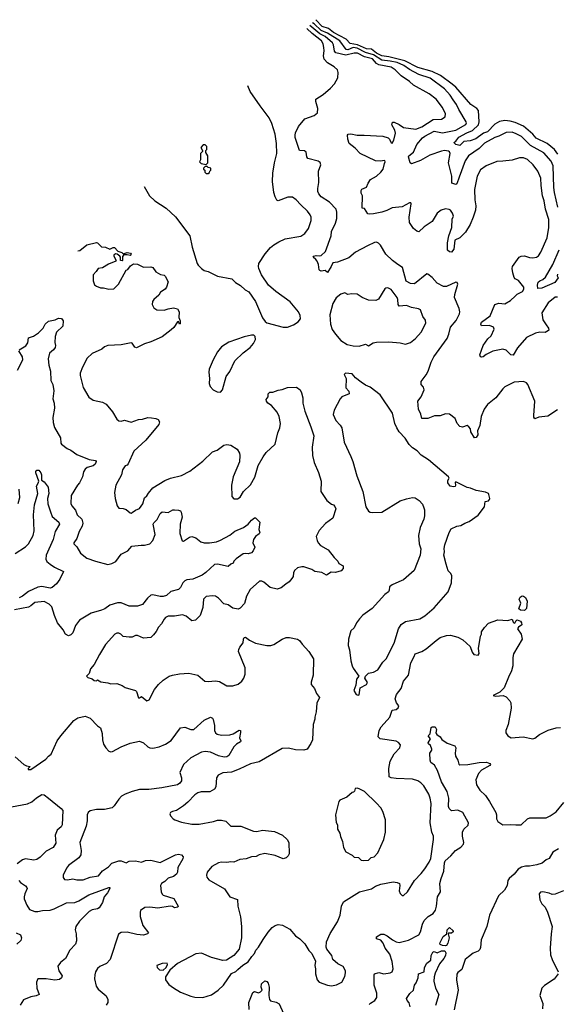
# Model space of a CAD drawing. Extents: x 2087054 to 2277909, y 548907 to 753496.
# Tile 149 of 256: x 2102948 to 2108185, y 652578 to 662170. Entities that reach past the tile are written whole.
import ezdxf

# ---------------------------------------------------------------- set-up
doc = ezdxf.new("R2010")
doc.units = 0

msp = doc.modelspace()

# ---------------------------------------------------------------- linework, layer by layer
at = {"layer": '0CON20XD'}
for points in [[(2108188.4, 660345), (2108158.4, 660485), (2108149.3, 660535), (2108145.3, 660745), (2108125, 660791.1), (2108053.7, 660873.7), (2107924.5, 660944.5), (2107835, 661031.6), (2107785, 661059.3), (2107745, 661073.2), (2107685, 661071.8), (2107615.2, 661034.8), (2107575, 661020.8), (2107475, 660966), (2107425, 660914.6), (2107320, 660845), (2107285.7, 660794.3), (2107230, 660635), (2107205, 660570), (2107197.1, 660562.9), (2107157.7, 660577.7), (2107157.7, 660645), (2107126.3, 660775), (2107140.4, 660865), (2107135, 660882), (2107125, 660889.5), (2107085.4, 660894.6), (2107055, 660888.5), (2106941.5, 660848.5), (2106850.6, 660799.4), (2106765, 660767.1), (2106750.8, 660775), (2106735.8, 660835), (2106738, 660845), (2106785, 660880), (2106817.5, 660952.5), (2106871.3, 661018.7), (2106894.2, 661035.8), (2106986.6, 661083.4), (2107065, 661069), (2107195, 661092.5), (2107295, 661148.1), (2107300.9, 661165), (2107297.3, 661175), (2107225.3, 661295), (2107202.8, 661345), (2107170.5, 661390.5), (2107140.7, 661435), (2107085.2, 661495.2), (2106945, 661601.2), (2106834.3, 661634.3), (2106745, 661685.2), (2106688.8, 661725), (2106625, 661752), (2106555, 661767), (2106474.3, 661774.2), (2106395, 661826), (2106315, 661851.6), (2106235, 661893), (2106195, 661898.6), (2106145, 661875.4), (2106127.9, 661877.9), (2106064.8, 661965), (2105945, 662037.3), (2105885, 662065.9), (2105815, 662128.9), (2105801, 662138.3)], [(2108191.3, 660861.3), (2108156.6, 660906.6), (2108085, 660963.3), (2107977.1, 661015), (2107945, 661054.6), (2107853.7, 661133.7), (2107775, 661168.8), (2107725, 661180.8), (2107675, 661186.4), (2107623.1, 661176.9), (2107575, 661151.1), (2107505, 661078.5), (2107464.5, 661065.5), (2107391.4, 661008.6), (2107335, 660989.2), (2107275, 660983.9), (2107235, 660944.6), (2107195.6, 660955), (2107176, 660975), (2107195, 660987.8), (2107224.7, 661025), (2107303.5, 661066.5), (2107358.2, 661091.8), (2107415.7, 661145), (2107424, 661175), (2107415.6, 661285.6), (2107400, 661305), (2107342.2, 661342.2), (2107195, 661513.3), (2107162, 661542), (2107047, 661627), (2106964.7, 661665), (2106826.5, 661703.5), (2106700.3, 661770.3), (2106545, 661807.8), (2106475, 661817.7), (2106423.4, 661845), (2106375, 661883.8), (2106325, 661886.3), (2106237.8, 661925), (2106167.7, 661937.7), (2106129.4, 661979.4), (2106004.8, 662045), (2105955, 662083.2), (2105895, 662102.8), (2105833.4, 662169.8)], [(2108185, 658369.4), (2108092.3, 658307.7), (2108005, 658298), (2107965, 658280), (2107956.2, 658296.2), (2107955.8, 658315), (2107965.5, 658455), (2107898, 658615), (2107885, 658631.2), (2107855, 658645.8), (2107765, 658640), (2107675, 658593.8), (2107654.2, 658575), (2107585.4, 658484.6), (2107505, 658421.4), (2107473.8, 658376.2), (2107442.9, 658305), (2107428.5, 658215), (2107407.5, 658165), (2107411.4, 658125), (2107395, 658100), (2107377.5, 658097.5), (2107343.7, 658153.7), (2107338, 658185), (2107323.3, 658205), (2107305, 658216.2), (2107260.7, 658199.3), (2107235, 658206), (2107210.8, 658235), (2107191.2, 658285), (2107135.4, 658325.4), (2107095, 658329.1), (2107045, 658310), (2106988.3, 658311.7), (2106925, 658283.8), (2106865.9, 658285.9), (2106856.6, 658326.6), (2106831.4, 658375), (2106826.6, 658453.4), (2106860, 658495), (2106888.6, 658565), (2106881.2, 658591.2), (2106860, 658615), (2106857.5, 658645), (2106908.8, 658711.2), (2106926.2, 658745), (2106957.5, 658835), (2106982.9, 658885), (2107110.6, 659065), (2107128.1, 659105), (2107145.6, 659175), (2107199.8, 659240.2), (2107230.8, 659305), (2107234.2, 659325), (2107228.1, 659355), (2107182.5, 659465), (2107185.8, 659494.2), (2107216.7, 659595), (2107209.2, 659609.2), (2107195, 659612), (2107105, 659569.1), (2107075, 659571.1), (2107013.1, 659603.1), (2106965, 659658.5), (2106925, 659692), (2106915, 659694), (2106795, 659598), (2106755, 659599.2), (2106711.5, 659621.5), (2106675.4, 659755.4), (2106632, 659785), (2106578, 659825), (2106514.2, 659885), (2106462.4, 659972.4), (2106443, 659993), (2106425, 660001.2), (2106405, 659998), (2106335, 659966), (2106220, 659905), (2106155, 659849.2), (2106045, 659808.1), (2105997.5, 659802.5), (2105982.5, 659765), (2105945, 659707.5), (2105925, 659727.5), (2105885, 659721.2), (2105870, 659725), (2105863.6, 659733.6), (2105858, 659785), (2105845, 659817.5), (2105834, 659834), (2105806.2, 659855), (2105813.3, 659865), (2105835, 659873.3), (2105865, 659868), (2105885, 659873.1), (2105928, 659912), (2105982, 660065), (2105984.2, 660105.8), (2106022.9, 660187.1), (2106035.7, 660234.3), (2106036.7, 660295), (2106030, 660325), (2105965, 660391.5), (2105885, 660445.7), (2105862.2, 660472.2), (2105852.9, 660495), (2105851.4, 660525), (2105862, 660585), (2105858.8, 660695), (2105882.5, 660755), (2105875, 660780), (2105855, 660792.5), (2105755, 660817.5), (2105743.6, 660833.6), (2105737.7, 660877.7), (2105720.8, 660890.8), (2105675, 660896.2), (2105632.1, 661022.1), (2105630, 661045), (2105635, 661068), (2105665, 661128), (2105725, 661203.8), (2105815, 661236.2), (2105848.3, 661261.7), (2105853.3, 661305), (2105831.7, 661371.7), (2105833.3, 661395), (2105905, 661440), (2105975.7, 661504.3), (2106013.3, 661545), (2106046.2, 661605), (2106051.2, 661655), (2106042.3, 661682.3), (2106010.9, 661710.9), (2105945, 661750), (2105913.3, 661785), (2105906.4, 661816.4), (2105914.2, 661865), (2105910.3, 661900.3), (2105904.6, 661935), (2105887.7, 661965), (2105795.6, 662035.6), (2105745.5, 662084.5)], [(2108185, 659465.6), (2108165, 659466.5), (2108095, 659410.6), (2108032.5, 659315), (2108042.5, 659245), (2108076.7, 659196.7), (2108097.5, 659165), (2108103.3, 659145), (2108099.5, 659140.5), (2108066.3, 659123.7), (2108015, 659124.7), (2107972.7, 659117.3), (2107885, 659073.8), (2107797.7, 658972.3), (2107755, 658903.1), (2107732, 658905), (2107685, 658950), (2107655, 658960), (2107555, 658940.6), (2107492.2, 658907.8), (2107462.5, 658885), (2107445, 658881.2), (2107436.1, 658886.1), (2107431.2, 658905), (2107462.5, 658995), (2107508.7, 659061.3), (2107539.7, 659090.3), (2107570, 659155), (2107562.5, 659175), (2107525, 659190), (2107447.5, 659187.5), (2107441.2, 659205), (2107445, 659222.5), (2107529.2, 659285), (2107574.5, 659395.5), (2107615, 659406.7), (2107675, 659402), (2107728.8, 659435), (2107775.6, 659475), (2107795, 659497.5), (2107845, 659522.5), (2107858.6, 659545), (2107860, 659565), (2107805, 659629.2), (2107775.4, 659645.4), (2107765, 659659.2), (2107750, 659705), (2107744.6, 659745), (2107749.1, 659765), (2107814.2, 659855), (2107832.7, 659867.3), (2107865, 659870.6), (2107912.5, 659852.5), (2107945, 659848.9), (2107983.2, 659856.8), (2108000.7, 659869.3), (2108025.6, 659905), (2108086.5, 660045), (2108102.5, 660145), (2108102.4, 660222.4), (2108071.1, 660325), (2108057.9, 660405), (2108039.2, 660455), (2108026.1, 660556.1), (2108024.5, 660625), (2107994.7, 660694.7), (2107948.9, 660755), (2107895, 660807.5), (2107855, 660823.3), (2107815, 660823.5), (2107745, 660802.9), (2107655, 660790.6), (2107595, 660789.4), (2107493.1, 660746.9), (2107435, 660706), (2107403.3, 660645), (2107378.1, 660515), (2107380.9, 660415), (2107392.1, 660357.9), (2107386.9, 660315), (2107365.6, 660245), (2107337.1, 660175), (2107290.5, 660099.5), (2107234.6, 660045.4), (2107188, 660022), (2107175.6, 659935), (2107155, 659906.2), (2107135, 659908.8), (2107116.2, 659925), (2107114.5, 659995), (2107126.5, 660065), (2107157.3, 660145), (2107159.1, 660225), (2107173.6, 660255), (2107163.1, 660285), (2107145, 660313.8), (2107131.2, 660321.2), (2107095, 660328.6), (2107054.6, 660315.4), (2107013.3, 660285), (2106964.7, 660205.3), (2106888.1, 660151.9), (2106835, 660104), (2106815, 660108.8), (2106784.3, 660134.3), (2106745.8, 660195), (2106740.8, 660245), (2106762.5, 660375), (2106757, 660387), (2106745, 660386.7), (2106672.1, 660347.9), (2106575, 660335.6), (2106525, 660310), (2106475.4, 660294.6), (2106395, 660278.1), (2106355, 660274), (2106339.5, 660279.5), (2106305, 660330), (2106283.3, 660335), (2106286.7, 660455), (2106275, 660480), (2106273.3, 660505), (2106281.7, 660518.3), (2106325, 660537.5), (2106341.7, 660578.3), (2106366, 660614), (2106423.2, 660646.8), (2106466.2, 660683.8), (2106488.6, 660715), (2106500.9, 660769.1), (2106509.2, 660785), (2106505, 660797.5), (2106458.2, 660791.8), (2106415, 660794.6), (2106265, 660866), (2106215, 660918), (2106156, 660965), (2106143.8, 661005), (2106141.2, 661045), (2106147.5, 661055), (2106175, 661059.2), (2106235, 661044), (2106304, 661046), (2106486.6, 661036.6), (2106537.7, 661017.7), (2106550, 661005), (2106565, 660968.8), (2106575, 660968), (2106592.9, 660995), (2106607.5, 661065), (2106601.4, 661095), (2106573.5, 661145), (2106578, 661172), (2106595, 661171.4), (2106645, 661149.4), (2106685, 661119.1), (2106805, 661102.9), (2106864.3, 661125), (2106975, 661196.1), (2107058.1, 661201.9), (2107092, 661225), (2107095, 661252.5), (2107065.3, 661315.3), (2107005, 661394.3), (2106935, 661448.2), (2106785, 661530.4), (2106745, 661567.9), (2106665, 661623.8), (2106605, 661681.5), (2106565, 661706), (2106445, 661730.2), (2106424.4, 661744.4), (2106385, 661788.3), (2106307.8, 661807.8), (2106236.9, 661845), (2106205, 661845.2), (2106125, 661823.6), (2106027.3, 661847.3), (2106014.5, 661864.5), (2106004.4, 661925), (2105994.8, 661945), (2105925.1, 662005.1), (2105871.1, 662031.1), (2105832.6, 662065), (2105774.6, 662112.7)], [(2104159.8, 660545.1), (2104213.8, 660453.8), (2104265.8, 660405), (2104375, 660334), (2104465, 660248.8), (2104605, 660063.3), (2104628, 659955), (2104677.5, 659795), (2104685, 659780), (2104720, 659745), (2104745, 659727.5), (2104785, 659716.2), (2104875, 659672), (2105015, 659643.8), (2105049.5, 659609.5), (2105098.8, 659578.8), (2105145, 659537.5), (2105179.3, 659519.3), (2105243.6, 659423.6), (2105313.9, 659263.9), (2105338.3, 659228.3), (2105355, 659216.7), (2105515, 659174.3), (2105555, 659174.4), (2105615, 659195.8), (2105661.2, 659225), (2105682, 659255), (2105679.7, 659289.7), (2105664.2, 659324.2), (2105582.7, 659422.7), (2105443.2, 659523.2), (2105373.1, 659583.1), (2105303.6, 659683.6), (2105276, 659745), (2105273.3, 659765), (2105277.5, 659795), (2105340, 659890), (2105390.2, 659949.8), (2105423.6, 659976.4), (2105472.6, 660007.4), (2105535, 660035.7), (2105685, 660062.5), (2105725, 660086), (2105761.4, 660135), (2105786.9, 660215), (2105785.7, 660245), (2105777.4, 660267.4), (2105750, 660305), (2105685, 660365.7), (2105642.5, 660415), (2105605, 660440.8), (2105559.7, 660440.3), (2105465, 660406.2), (2105453.2, 660413.2), (2105437.5, 660445), (2105424.4, 660485), (2105409.2, 660595), (2105414.3, 660675.7), (2105430, 660775), (2105452.7, 660867.3), (2105450.8, 660965), (2105435.8, 661055), (2105405, 661157.5), (2105378.8, 661215), (2105289.3, 661329.3), (2105191.7, 661471.7), (2105170.6, 661526.3)], [(2104765, 660760), (2104780, 660775), (2104780, 660845), (2104760, 660875), (2104760, 660895), (2104770, 660905), (2104770, 660935), (2104755, 660950), (2104735, 660950), (2104712.5, 660925), (2104730, 660895), (2104730, 660885), (2104710, 660865), (2104710, 660805), (2104700, 660785), (2104715, 660770), (2104765, 660760)], [(2104785, 660670), (2104798.3, 660681.7), (2104800, 660695), (2104810, 660705), (2104810, 660725), (2104785, 660730), (2104775, 660740), (2104755, 660740), (2104740, 660725), (2104740, 660715), (2104750, 660705), (2104750, 660685), (2104765, 660670), (2104785, 660670)], [(2103512.9, 659917.1), (2103535, 659921.2), (2103602.5, 659975), (2103695, 660000), (2103707.5, 659995), (2103745, 659956.7), (2103785, 659953.3), (2103825, 659933.3), (2103858.3, 659951.7), (2103871.7, 659951.7), (2103903.8, 659913.8), (2103941.7, 659901.7), (2103955, 659890), (2103995, 659902.5), (2104026.4, 659896.4), (2104032.5, 659885), (2104025, 659873.3), (2103995, 659880), (2103961.7, 659878.3), (2103948.3, 659861.7), (2103950, 659825), (2103945, 659820), (2103930, 659825), (2103930, 659855), (2103922.5, 659865), (2103896.1, 659886.1), (2103880, 659890), (2103866.2, 659875), (2103866, 659865), (2103887.5, 659825), (2103883, 659817), (2103811.7, 659788.3), (2103755, 659752.5), (2103713.6, 659746.4), (2103693.9, 659716.1), (2103662.5, 659685), (2103663.3, 659625), (2103676.4, 659586.4), (2103695, 659572.5), (2103735, 659556.7), (2103765, 659556.7), (2103815, 659543.3), (2103865, 659546.7), (2103911.2, 659595), (2103985, 659730), (2104000, 659735), (2104026.7, 659773.3), (2104055, 659791.2), (2104095, 659789.2), (2104155, 659759.4), (2104225, 659763.3), (2104245, 659756.7), (2104275, 659714.2), (2104318.3, 659688.3), (2104355, 659682.5), (2104365, 659672.5), (2104394, 659615), (2104379.2, 659565), (2104366, 659545), (2104320, 659515), (2104302.5, 659487.5), (2104253.8, 659445), (2104241.2, 659425), (2104238.8, 659395), (2104255, 659362.5), (2104284.1, 659344.1), (2104355, 659338.6), (2104395.5, 659354.5), (2104445, 659362.3), (2104484, 659354), (2104500, 659325), (2104497.3, 659267.3), (2104512.5, 659235), (2104511.7, 659208.3), (2104505, 659202.5), (2104495, 659230), (2104485, 659227.5), (2104448.3, 659171.7), (2104425, 659147.5), (2104335, 659081.2), (2104225, 659031.2), (2104165, 659011.2), (2104085, 658973.3), (2104068.3, 658978.3), (2104045, 659017.5), (2104035, 659022.5), (2103935, 659003.8), (2103805, 658997.5), (2103775, 658982.5), (2103749.5, 658960.5), (2103655, 658918.8), (2103605, 658873.3), (2103560, 658785), (2103536.2, 658725), (2103536, 658705), (2103566.8, 658586.8), (2103621.4, 658491.4), (2103665, 658463.8), (2103755, 658444), (2103790, 658425), (2103850.7, 658350.7), (2103895, 658277.5), (2103915, 658263.3), (2103935, 658260), (2103969.5, 658269.5), (2104035, 658247.5), (2104105, 658275.6), (2104145, 658277.8), (2104195, 658294.4), (2104231.1, 658291.1), (2104275, 658286), (2104296.7, 658275), (2104310.7, 658250.7), (2104304.2, 658225), (2104177.2, 658072.8), (2104059.2, 657965), (2104005, 657842.5), (2103995, 657830), (2103975, 657822.5), (2103950, 657785), (2103938.8, 657735), (2103884, 657635), (2103871.2, 657565), (2103876.7, 657505), (2103897.5, 657435), (2103915, 657410), (2103955, 657407.5), (2103985, 657396.7), (2104025, 657366.7), (2104035, 657362.5), (2104045, 657367.5), (2104075, 657392.5), (2104115, 657406.7), (2104148.8, 657455), (2104165, 657512.5), (2104185, 657530), (2104201.2, 657558.8), (2104245, 657610), (2104360.3, 657679.7), (2104418.1, 657701.9), (2104525, 657730.8), (2104605, 657772.9), (2104731.3, 657868.7), (2104825, 657960.8), (2104872.7, 657977.3), (2104937.5, 658025), (2104965, 658030.8), (2105005, 658024), (2105065.5, 657985.5), (2105087.6, 657947.6), (2105092.5, 657925), (2105087.9, 657862.1), (2105025.8, 657715), (2105010.8, 657635), (2105013.3, 657525), (2105035, 657503.3), (2105069.3, 657500.7), (2105095, 657517.5), (2105126.6, 657573.4), (2105195, 657639.2), (2105238.1, 657711.9), (2105272.4, 657827.6), (2105318.9, 657911.1), (2105348.1, 657955), (2105435, 658036), (2105460.9, 658145), (2105482.7, 658195), (2105489.5, 658235), (2105475.6, 658305), (2105457.1, 658345), (2105401.2, 658411.2), (2105366.2, 658435), (2105351.2, 658455), (2105350, 658470), (2105366.7, 658495), (2105369.2, 658525), (2105385, 658540), (2105415, 658542.5), (2105465, 658561.4), (2105505, 658567.5), (2105555, 658588.1), (2105645, 658588.6), (2105681.2, 658565), (2105694, 658535), (2105705.9, 658485.9), (2105706, 658435), (2105726, 658355), (2105785, 658202.5), (2105812, 658115), (2105796.9, 658005), (2105798.6, 657925), (2105816, 657855), (2105857.3, 657757.3), (2105886, 657675), (2105881.2, 657575), (2105940, 657485), (2105985, 657450), (2106005, 657442.5), (2106018.3, 657428.3), (2106026, 657405), (2105997.5, 657315), (2105926.8, 657263.2), (2105865.9, 657194.1), (2105836.2, 657135), (2105844, 657095), (2105853.8, 657075), (2105878.7, 657048.7), (2105954.2, 657005), (2106010.7, 656930.7), (2106047.5, 656895), (2106055, 656873.8), (2106097.9, 656847.9), (2106100, 656825), (2106079.4, 656800.6), (2106025, 656784.2), (2105980.8, 656789.2), (2105935, 656760), (2105892.5, 656785), (2105822.7, 656792.7), (2105792.5, 656815), (2105715, 656838.8), (2105695, 656841.2), (2105655, 656831.2), (2105625, 656802.5), (2105615, 656780), (2105612, 656745), (2105599.2, 656725), (2105572, 656695), (2105538.9, 656671.1), (2105495, 656635.8), (2105455, 656621.2), (2105387.3, 656637.3), (2105325, 656691.2), (2105305, 656701.2), (2105285, 656700), (2105192.6, 656617.4), (2105157.5, 656555), (2105138.7, 656481.3), (2105094.3, 656435.7), (2105075, 656426), (2105025, 656438), (2104978.8, 656468.8), (2104935, 656478), (2104885, 656536), (2104855, 656554.2), (2104825, 656558.6), (2104765, 656551.2), (2104740, 656525), (2104732.5, 656445), (2104707.5, 656365), (2104659.8, 656320.2), (2104625, 656312.2), (2104568.3, 656358.3), (2104535, 656370.9), (2104455, 656358.6), (2104395, 656360), (2104368.8, 656345), (2104355, 656328.8), (2104330.8, 656285), (2104298.7, 656251.3), (2104278.7, 656211.3), (2104252.3, 656177.7), (2104225, 656152.7), (2104155, 656145.6), (2104095, 656170.9), (2104075, 656171.1), (2104045, 656156), (2104015, 656153.8), (2103955, 656162.5), (2103932.5, 656185), (2103915, 656193.3), (2103895, 656193.3), (2103875, 656183.8), (2103785, 656084), (2103724.2, 655985), (2103675, 655887.5), (2103637.5, 655845), (2103625, 655800), (2103600, 655775), (2103613, 655763), (2103655, 655750), (2103675, 655732.5), (2103695, 655730), (2103705, 655737.5), (2103738.3, 655718.3), (2103805, 655711.2), (2103835, 655701.2), (2103895, 655703.8), (2103945, 655683.8), (2103977, 655663), (2104075, 655636.2), (2104086, 655625), (2104105, 655562.5), (2104115, 655562.5), (2104135, 655577.5), (2104185, 655533.3), (2104210, 655545), (2104262.5, 655645), (2104300, 655695), (2104344.5, 655735.5), (2104405, 655774), (2104435, 655784.2), (2104505, 655797.1), (2104595, 655804.2), (2104684.2, 655784.2), (2104750, 655725), (2104785, 655722), (2104855, 655728.8), (2104893.8, 655723.8), (2104965, 655680), (2105025, 655680), (2105075, 655696.7), (2105113.3, 655725), (2105131.2, 655755), (2105144, 655795), (2105144.2, 655855), (2105080, 656015), (2105081.2, 656035), (2105092.3, 656057.7), (2105125, 656100), (2105126.7, 656135), (2105135, 656152.5), (2105147.5, 656155), (2105186.2, 656125), (2105245, 656095.8), (2105355, 656074.2), (2105395, 656074), (2105425, 656082), (2105503.3, 656135), (2105545, 656152), (2105575, 656152), (2105655.6, 656135.6), (2105672.9, 656122.9), (2105698, 656085), (2105766, 656015), (2105808.6, 655945), (2105806, 655785), (2105786.7, 655715), (2105787.5, 655695), (2105820, 655655), (2105840, 655605), (2105867.3, 655567.3), (2105842.7, 655512.7), (2105835.8, 655425.8), (2105821.4, 655375), (2105824, 655355), (2105805.8, 655305), (2105801.2, 655155), (2105785, 655117.5), (2105747.5, 655065), (2105715.9, 655054.1), (2105635, 655058.6), (2105565, 655074.4), (2105505, 655068.5), (2105281.1, 654938.9), (2105195, 654921.8), (2105085, 654867.5), (2105009.6, 654840.4)], [(2108185, 659690), (2108183.8, 659675), (2108193.8, 659655), (2108160.3, 659609.7), (2108035, 659556), (2107995, 659550), (2107991.3, 659585), (2107998.2, 659611.8), (2108015, 659627.5), (2108045, 659637.5), (2108068.8, 659661.2), (2108140.2, 659785), (2108202.9, 659927.1)], [(2106255, 658988), (2106315, 659010), (2106345, 658993.8), (2106389.7, 659020.3), (2106425, 659027.5), (2106545, 659030.8), (2106655, 659022.5), (2106705, 659008.8), (2106755, 659026.2), (2106804.4, 659065.6), (2106858, 659125), (2106903.6, 659213.6), (2106901.7, 659241.7), (2106875, 659277.5), (2106852.3, 659342.3), (2106834.1, 659354.1), (2106765, 659365.7), (2106715, 659387.1), (2106645, 659379.2), (2106635.5, 659395.5), (2106632.3, 659445), (2106625, 659464.2), (2106565, 659540), (2106535, 659557.5), (2106515, 659556), (2106505, 659548.8), (2106442, 659448), (2106415.8, 659435.8), (2106345, 659437.1), (2106285, 659462.9), (2106235, 659495.6), (2106181.1, 659498.9), (2106145, 659493.8), (2106115, 659508), (2106074.5, 659495.5), (2106030.5, 659459.5), (2105999.2, 659405), (2105970, 659295), (2105974.1, 659204.1), (2105991.2, 659151.2), (2106023.3, 659105), (2106076.1, 659046.1), (2106136.4, 659006.4), (2106195, 658991.2), (2106255, 658988)], [(2102943.3, 658955), (2103008.2, 658991.8), (2103027.4, 659022.6), (2103035, 659070), (2103083.6, 659086.4), (2103132.2, 659117.8), (2103176.7, 659165), (2103196.1, 659203.9), (2103228.3, 659231.7), (2103295, 659247.5), (2103325, 659262.5), (2103355, 659257.5), (2103370, 659235), (2103366.7, 659185), (2103306.2, 659125), (2103292.5, 659085), (2103288.8, 659025), (2103296.2, 658995), (2103294, 658975), (2103278.8, 658955), (2103237.7, 658922.3), (2103226, 658865), (2103230.8, 658805), (2103249.4, 658745), (2103252, 658655), (2103271.4, 658615), (2103282.2, 658555), (2103270.8, 658475), (2103282.9, 658435), (2103287.1, 658385), (2103269.4, 658295), (2103274.5, 658244.5), (2103287.9, 658197.9), (2103346.8, 658096.8), (2103348.8, 658045), (2103356.7, 658035), (2103411.3, 657991.3), (2103445.5, 657975.5), (2103505, 657933.3), (2103625, 657885.6), (2103685, 657876.7), (2103692.5, 657865), (2103690, 657855), (2103681.7, 657838.3), (2103662.5, 657825), (2103605, 657807.8), (2103585, 657791.9), (2103570.4, 657765), (2103559.1, 657715), (2103532.2, 657657.8), (2103511.4, 657635), (2103450, 657535), (2103447.7, 657457.7), (2103455, 657432.5), (2103492.7, 657392.7), (2103508.9, 657345), (2103554.4, 657305), (2103563.6, 657265), (2103557.5, 657235), (2103528.2, 657185), (2103504.2, 657115), (2103474.4, 657075), (2103475, 657063.3), (2103504.4, 657034.4), (2103541.8, 656971.8), (2103603, 656923), (2103685, 656894.6), (2103806.4, 656863.6), (2103845, 656871.5), (2103885, 656893.1), (2103935, 656962.5), (2104001.2, 656995), (2104039.7, 657040.3), (2104131.4, 657051.4), (2104165, 657050.8), (2104215, 657062.5), (2104245, 657096.2), (2104268.5, 657155), (2104248.6, 657255), (2104255, 657269.2), (2104287.8, 657302.2), (2104315, 657358.8), (2104335, 657376.2), (2104395, 657368.8), (2104440, 657395), (2104455, 657396.2), (2104495, 657391.2), (2104513.8, 657383.8), (2104522.3, 657372.3), (2104530, 657325), (2104512.5, 657255), (2104507.1, 657165), (2104531.7, 657091.7), (2104545, 657091.2), (2104602.4, 657127.6), (2104625.6, 657134.4), (2104665, 657122.9), (2104711.9, 657081.9), (2104745, 657074.6), (2104797.4, 657072.6), (2104865, 657084.5), (2104905, 657098.2), (2104995, 657148.2), (2105045, 657187.5), (2105126.8, 657223.2), (2105172, 657255), (2105205, 657293.8), (2105233.8, 657316.2), (2105246.1, 657316.1), (2105287.5, 657275), (2105278.8, 657205), (2105288, 657175), (2105279.1, 657160.9), (2105243.4, 657136.6), (2105224, 657105), (2105218, 657075), (2105237.3, 657032.7), (2105221.2, 656995), (2105205, 656976.2), (2105175, 656965.8), (2105145, 656970), (2105125, 656966), (2105055, 656917.5), (2105033.8, 656895), (2105026.7, 656875), (2105005, 656866), (2104977.4, 656842.6), (2104875.4, 656865.4), (2104845, 656861.9), (2104762.5, 656785), (2104725, 656759.5), (2104635, 656720), (2104575, 656712.7), (2104555, 656703.3), (2104536, 656684), (2104515, 656640), (2104495, 656620), (2104421.1, 656598.9), (2104378, 656562), (2104345, 656549.2), (2104315, 656549.3), (2104245, 656567.8), (2104226.3, 656563.7), (2104192.9, 656535), (2104145, 656474), (2104094.4, 656455.6), (2104015.5, 656455.5), (2103935, 656489.5), (2103901.4, 656488.6), (2103824.7, 656465.3), (2103778.5, 656431.5), (2103745, 656416.4), (2103645, 656390), (2103529.3, 656320.7), (2103492.4, 656267.6), (2103465, 656198.1), (2103445, 656176.5), (2103425, 656168.8), (2103395, 656183.5), (2103372.5, 656225), (2103317.8, 656295), (2103288.1, 656365), (2103261.3, 656451.3), (2103235.7, 656475), (2103185, 656502.5), (2103095, 656492.3), (2103055, 656458.5), (2103032.6, 656447.4), (2102898.3, 656421.7)], [(2104905, 658542.5), (2104923.3, 658565), (2104958.8, 658695), (2104995, 658742.5), (2105044.2, 658845.8), (2105125.5, 658924.5), (2105192, 658975), (2105223.8, 659015), (2105243.3, 659055), (2105242.5, 659082.5), (2105230, 659095), (2105207, 659097), (2105135, 659080), (2104985, 659030), (2104915, 658983.3), (2104876.2, 658935), (2104832, 658855), (2104793.3, 658765), (2104790, 658735), (2104797.5, 658675), (2104793.3, 658625), (2104803.3, 658595), (2104832.5, 658565), (2104870, 658545), (2104905, 658542.5)], [(2102925.8, 658754.2), (2102977.5, 658855), (2102974, 658885), (2102941.2, 658945)], [(2106245, 655590), (2106255, 655592.5), (2106265, 655660), (2106325, 655692.5), (2106336.4, 655713.6), (2106310, 655755), (2106316.7, 655775), (2106345, 655802.5), (2106395, 655812.5), (2106435, 655836.2), (2106485, 655910), (2106516.7, 655945), (2106596.7, 656095), (2106638.9, 656235), (2106665, 656279.2), (2106705, 656308.6), (2106845, 656334.3), (2106895, 656360.9), (2106985, 656439.4), (2107120, 656595), (2107154.3, 656685), (2107156.4, 656753.6), (2107146.1, 656776.1), (2107122.3, 656802.3), (2107101.2, 656865), (2107080, 656955), (2107086.7, 656985), (2107083, 657017), (2107088.8, 657055), (2107130, 657175), (2107150.7, 657209.3), (2107205, 657237.5), (2107245, 657242.5), (2107285, 657266.7), (2107325, 657280), (2107415, 657343.8), (2107474.2, 657425), (2107482.5, 657475), (2107515, 657483.8), (2107523.3, 657495), (2107526.2, 657505), (2107517.5, 657545), (2107513, 657553), (2107486.4, 657566.4), (2107393.6, 657583.6), (2107340, 657605), (2107305, 657612), (2107195, 657666.7), (2107188.3, 657661.7), (2107192.5, 657635), (2107188.3, 657621.7), (2107175, 657617.5), (2107140, 657625), (2107117, 657657), (2107118.3, 657681.7), (2107132.5, 657705), (2107123.3, 657715), (2106930.8, 657880.8), (2106857.4, 657927.4), (2106818.8, 657968.8), (2106775, 658000.5), (2106742.7, 658032.7), (2106702.4, 658092.4), (2106645.3, 658155.3), (2106620, 658195), (2106602.5, 658235), (2106578, 658338), (2106460.8, 658515), (2106360.9, 658590.9), (2106315, 658610), (2106275, 658638), (2106220.3, 658680.3), (2106185, 658720), (2106123, 658727), (2106110, 658715), (2106126.7, 658675), (2106126.2, 658585), (2106155, 658550), (2106158.6, 658525), (2106086.2, 658495), (2106068, 658475), (2106010, 658365), (2106000.8, 658325), (2106026.8, 658266.8), (2106071.1, 658221.1), (2106086.9, 658195), (2106108.1, 658055), (2106174.4, 657915), (2106194.3, 657865), (2106230.6, 657725), (2106291.1, 657575), (2106318.8, 657425), (2106345, 657383.3), (2106362.7, 657372.7), (2106388.3, 657368.3), (2106475, 657372.5), (2106655, 657481.2), (2106715, 657503.8), (2106775, 657516), (2106801.7, 657511.7), (2106840, 657485), (2106870.5, 657450.5), (2106885.8, 657415.8), (2106891.2, 657395), (2106890, 657335), (2106883, 657303), (2106847.7, 657222.3), (2106833.8, 657145), (2106840, 657065), (2106856.2, 657015), (2106847.3, 656952.7), (2106788.8, 656805), (2106685.6, 656714.4), (2106642.5, 656692.5), (2106575, 656663.8), (2106550, 656645), (2106548.3, 656611.7), (2106540, 656595), (2106505, 656570), (2106380, 656435), (2106291.7, 656368.3), (2106256.8, 656333.2), (2106230, 656295), (2106206.2, 656245), (2106172.5, 656215), (2106150, 656135), (2106146.2, 656075), (2106160.9, 656030.9), (2106173.1, 655925), (2106185.9, 655875.9), (2106195, 655852.5), (2106250, 655775), (2106228.8, 655745), (2106221.7, 655688.3), (2106202.5, 655635), (2106225, 655597.5), (2106245, 655590)], [(2102905, 656969.6), (2103005.6, 657035), (2103035, 657063.3), (2103078.9, 657145), (2103088.3, 657191.7), (2103082.3, 657345), (2103092.5, 657445), (2103124.1, 657554.1), (2103110.8, 657625), (2103128.8, 657655), (2103133.3, 657675), (2103104.3, 657755), (2103105, 657767.5), (2103115, 657780), (2103135, 657780), (2103153.3, 657755), (2103161.2, 657735), (2103160, 657685), (2103185, 657666.2), (2103226.2, 657615), (2103232.2, 657555), (2103219.1, 657505), (2103221.8, 657455), (2103246.9, 657375), (2103265, 657330), (2103327.8, 657275), (2103335.4, 657255), (2103294.6, 657185), (2103273.3, 657105), (2103204.5, 656955), (2103202.2, 656915), (2103213, 656893), (2103245.8, 656865), (2103287.4, 656837.4), (2103374.2, 656795), (2103340.3, 656719.7), (2103306.6, 656673.4), (2103262.9, 656637.1), (2103245, 656632.3), (2103165, 656647.6), (2103125, 656642.5), (2103035, 656598.2), (2102976.6, 656553.4), (2102943.6, 656536.4)], [(2102932.6, 657457.4), (2102948.5, 657515), (2102943.5, 657595)], [(2107865, 656414.3), (2107827.1, 656417.1), (2107809.3, 656429.3), (2107830.8, 656485), (2107813.8, 656525), (2107824.3, 656545.7), (2107843.3, 656556.7), (2107855.4, 656555.4), (2107875, 656540.6), (2107890.9, 656505), (2107883.1, 656435), (2107865, 656414.3)], [(2105009.6, 654840.4), (2104928, 654832), (2104879.7, 654810.3), (2104863.9, 654783.9), (2104860, 654695), (2104846.7, 654675), (2104801.2, 654648.8), (2104715, 654648.1), (2104682.2, 654637.8), (2104655, 654618.6), (2104585, 654545.8), (2104545, 654513.1), (2104475, 654466.7), (2104435, 654456.2), (2104417.5, 654445), (2104410, 654435), (2104417.5, 654415), (2104442.5, 654385), (2104460, 654375), (2104523.6, 654353.6), (2104624.2, 654334.2), (2104695, 654332.5), (2104835, 654360), (2104875, 654373.3), (2104915, 654373.3), (2104955, 654361.2), (2105005, 654314.4), (2105103, 654313), (2105224.1, 654265.9), (2105257.5, 654262.5), (2105314.1, 654275.9), (2105429.5, 654260.5), (2105508.8, 654225), (2105553.8, 654185), (2105571.2, 654155), (2105571.4, 654045), (2105564.4, 654025), (2105544.2, 654005), (2105515, 653995.6), (2105435, 654027.8), (2105335, 654046.2), (2105280, 654035), (2105251.2, 654018.8), (2105205, 654014), (2105153.3, 653996.7), (2105092.2, 653987.8), (2105035, 653962), (2105005, 653966.9), (2104965, 653958.6), (2104915, 653962.5), (2104885, 653957.5), (2104818.7, 653921.3), (2104775.7, 653864.3), (2104767.5, 653835), (2104770.8, 653815), (2104790.7, 653790.7), (2104941.7, 653701.7), (2104995, 653624.2), (2105069.5, 653599.5), (2105071.2, 653535), (2105099.3, 653430.7), (2105108.8, 653335), (2105110, 653225), (2105086.2, 653115), (2105032.5, 653055), (2104961.7, 653008.3), (2104925.9, 653004.1), (2104815, 653034.2), (2104720, 653075), (2104665, 653068.8), (2104485, 652974.3), (2104409.4, 652910.6), (2104366.7, 652845), (2104367.5, 652815), (2104400.7, 652770.7), (2104445, 652737.5), (2104515, 652697.5), (2104615, 652656.7), (2104655, 652646.7), (2104733, 652643), (2104815, 652670), (2104882.5, 652715), (2104934.1, 652765.9), (2105012.3, 652877.7), (2105053.6, 652896.4), (2105074.2, 652915.8), (2105120.9, 652959.1), (2105175, 652991.2), (2105208.8, 653045), (2105235, 653073.3), (2105248.8, 653105), (2105275, 653133.3), (2105319.1, 653210.9), (2105368.7, 653281.3), (2105406, 653325), (2105435, 653345.8), (2105465, 653355.8), (2105508.7, 653348.7), (2105579.5, 653309.5), (2105636, 653245), (2105675.6, 653215.6), (2105725.7, 653165.7), (2105765, 653102.5), (2105793.6, 653073.6), (2105828.3, 652998.3), (2105823.3, 652955), (2105830, 652925), (2105828, 652875), (2105846.1, 652816.1), (2105865, 652793.3), (2105945, 652763.3), (2105985, 652758.8), (2106035, 652768.8), (2106086.7, 652795), (2106115, 652847.5), (2106122.9, 652885), (2106120.8, 652905), (2106098.6, 652945), (2106047.7, 652972.3), (2105996.7, 653015), (2105988.8, 653055), (2105940.6, 653115), (2105933.3, 653135), (2105935.7, 653185), (2105970.9, 653269.1), (2106045, 653380), (2106068.2, 653445), (2106081.5, 653535), (2106103.1, 653575), (2106256.3, 653673.7), (2106375, 653703.1), (2106415, 653729.1), (2106465, 653747.5), (2106585, 653770), (2106626.1, 653766.1), (2106646.4, 653756.4), (2106650, 653735), (2106643.3, 653685), (2106655, 653657.5), (2106675, 653637.5), (2106685, 653637.5), (2106725, 653673.3), (2106792, 653785), (2106858.1, 653851.9), (2106892.9, 653897.1), (2106935, 653961.2), (2106951.7, 653998.3), (2106978.9, 654185), (2106977.1, 654217.1), (2106962, 654255), (2106945.7, 654345), (2106954.4, 654535), (2106947.8, 654585), (2106933.3, 654625), (2106883.3, 654705), (2106855, 654735.7), (2106825, 654755.6), (2106775, 654771.9), (2106615, 654777.5), (2106565, 654784.2), (2106548, 654795), (2106543.5, 654875), (2106557.5, 654945), (2106595, 655018), (2106652, 655075), (2106656.2, 655105), (2106638.8, 655128.8), (2106615, 655140), (2106460, 655165), (2106440, 655185), (2106450, 655245), (2106468, 655282), (2106554.2, 655375), (2106575, 655442.5), (2106615, 655448.8), (2106636, 655465), (2106640, 655485), (2106618.8, 655515), (2106604, 655555), (2106619.2, 655595), (2106664.6, 655655.4), (2106687.8, 655725), (2106734, 655785), (2106758.8, 655905), (2106791.2, 655965), (2106798.8, 655991.2), (2106864.2, 656015.8), (2106908.8, 656041.2), (2107005, 656123.3), (2107045, 656150), (2107105, 656172), (2107144.1, 656174.1), (2107215, 656156.2), (2107265, 656128.8), (2107336.7, 656065), (2107355, 656010), (2107372.5, 655985), (2107415, 655980), (2107423.3, 655995), (2107417.5, 656045), (2107437.5, 656165), (2107447.5, 656185), (2107447.5, 656205), (2107475, 656247.5), (2107515, 656292.5), (2107605, 656323.3), (2107703.6, 656316.4), (2107745, 656330), (2107755, 656300), (2107765, 656290), (2107775, 656297.5), (2107782.5, 656317.5), (2107795, 656324), (2107825, 656309.2), (2107836, 656295), (2107840, 656275), (2107805, 656252), (2107797.5, 656235), (2107833.3, 656185), (2107842.5, 656135), (2107758.3, 655991.7), (2107751.2, 655955), (2107751.2, 655875), (2107740, 655825), (2107708.8, 655765), (2107668.3, 655661.7), (2107625, 655620), (2107560, 655585), (2107585, 655580), (2107657, 655587), (2107685, 655572.5), (2107722.5, 655535), (2107732.5, 655515), (2107733.6, 655463.6), (2107706, 655305), (2107684, 655245), (2107684.2, 655224.2), (2107702.3, 655192.3), (2107734.2, 655174.2), (2107852.7, 655182.7), (2107945, 655165.7), (2107965, 655169.2), (2108010, 655205), (2108095, 655247.5), (2108175, 655270), (2108215, 655273.8)], [(2102905, 654988.8), (2102990, 654915), (2103015, 654900), (2103050, 654895), (2103030, 654875), (2103030, 654865), (2103055, 654864), (2103204.2, 654965), (2103228, 654995), (2103255, 655016.2), (2103314.4, 655145), (2103348.1, 655195), (2103475, 655341.2), (2103515, 655368), (2103585, 655384), (2103634.3, 655364.3), (2103705, 655290), (2103735, 655272.5), (2103753, 655217), (2103756, 655155), (2103765, 655112.5), (2103785.7, 655075.7), (2103815, 655043.8), (2103835, 655036.2), (2103850.5, 655039.5), (2103937, 655087), (2104025, 655122.9), (2104115, 655141.9), (2104154.4, 655124.4), (2104195.9, 655085.9), (2104215, 655076.2), (2104245, 655074.3), (2104305.8, 655085.8), (2104368.9, 655111.1), (2104422.8, 655147.2), (2104515, 655270.5), (2104555, 655277.5), (2104615, 655253.8), (2104645, 655256.2), (2104745, 655347.5), (2104805, 655373.8), (2104825, 655366.2), (2104832.9, 655352.9), (2104844.4, 655295), (2104846.2, 655245), (2104855, 655222.5), (2104870.5, 655210.5), (2104915, 655201.4), (2104995, 655202.2), (2105027.3, 655212.7), (2105085, 655250), (2105097.5, 655245), (2105100, 655225), (2105088.8, 655175), (2105102.5, 655145), (2105100, 655135), (2105058.7, 655111.3), (2105033.6, 655086.4), (2104985, 655002.5), (2104965, 654988.9), (2104940, 654985), (2104885, 654997.3), (2104805, 655034.5), (2104755, 655042.1), (2104718.8, 655035), (2104615, 654978), (2104542, 654915), (2104508, 654835), (2104524, 654784), (2104522.7, 654755), (2104508.6, 654731.4), (2104485, 654714.6), (2104333, 654687), (2104205, 654671.5), (2104115, 654669.7), (2104045, 654651.5), (2103974.3, 654625), (2103941.1, 654605), (2103912.2, 654575), (2103869.5, 654510.5), (2103847.2, 654492.8), (2103774.4, 654474.4), (2103695, 654475.4), (2103635, 654464.3), (2103614.5, 654445.5), (2103604, 654425), (2103605.6, 654365), (2103596.3, 654313.7), (2103534, 654155), (2103545.8, 654075), (2103544, 654035), (2103525, 654006), (2103425, 653930), (2103403.3, 653905), (2103372.5, 653835), (2103373, 653813), (2103383.9, 653793.9), (2103415, 653791.2), (2103465, 653798.8), (2103505, 653791.2), (2103565, 653791.4), (2103634.4, 653815.6), (2103715, 653829.2), (2103755, 653878.8), (2103812.3, 653917.7), (2103845.7, 653954.3), (2103915, 653975.6), (2103935.6, 653975.6), (2103985, 653956.2), (2104015, 653972), (2104075, 653974.3), (2104135, 653961.5), (2104175, 653977.8), (2104225, 653982.8), (2104315, 653960.9), (2104395, 653998.9), (2104465, 654034.4), (2104495, 654041.1), (2104523.2, 654033.2), (2104541.2, 654015), (2104536.9, 653995), (2104489.3, 653910.8), (2104483.8, 653865), (2104475, 653844.3), (2104446.7, 653823.3), (2104393.2, 653806.8), (2104362, 653775), (2104330, 653755), (2104319.2, 653735), (2104325.8, 653675), (2104335, 653651.2), (2104345, 653642.5), (2104448.3, 653608.3), (2104492.5, 653535), (2104487.5, 653525), (2104455, 653518), (2104435, 653532), (2104415, 653534.3), (2104295, 653515.5), (2104215, 653525.6), (2104168.3, 653521.7), (2104125, 653492.5), (2104120, 653475), (2104122, 653435), (2104147.1, 653345), (2104202.5, 653275), (2104192.5, 653265), (2104155, 653251.9), (2104088.3, 653258.3), (2103995, 653281.9), (2103935, 653278.6), (2103909.4, 653260.6)], [(2106353.3, 652575), (2106365, 652590), (2106406.2, 652615), (2106426.9, 652645), (2106426.5, 652685), (2106401.1, 652765), (2106399.2, 652865), (2106405, 652876.2), (2106445, 652888), (2106495, 652874.4), (2106555, 652883.1), (2106575.7, 652895), (2106585.5, 652925), (2106574.7, 652994.7), (2106553.1, 653065), (2106508, 653125), (2106489.2, 653175), (2106465, 653201.4), (2106422, 653215), (2106425, 653233.8), (2106465, 653260), (2106495, 653261.5), (2106525.9, 653245.9), (2106578.8, 653205), (2106615, 653186.9), (2106645, 653181.4), (2106735, 653201.4), (2106835, 653255.6), (2106851.5, 653285), (2106871.2, 653358.8), (2106886.6, 653393.4), (2106927.8, 653432.2), (2106975.9, 653464.1), (2106997.7, 653495), (2107008.2, 653535), (2107018.1, 653625), (2107047.8, 653675), (2107040, 653755), (2107052.5, 653805), (2107080.3, 653875), (2107084.7, 653955.3), (2107090.9, 653975), (2107147, 654023), (2107192.7, 654075), (2107245, 654109.5), (2107271.3, 654138.7), (2107275.4, 654155), (2107260.2, 654215), (2107262.4, 654255), (2107275.2, 654284.8), (2107315, 654324.3), (2107319.6, 654345), (2107265.3, 654445.3), (2107215, 654468.1), (2107155, 654464.3), (2107132.9, 654485), (2107125.7, 654505.7), (2107128.2, 654585), (2107111.6, 654651.6), (2107055, 654746.2), (2107017.8, 654855), (2106986.9, 654906.9), (2106954, 654935), (2106946.2, 654955), (2106943.3, 655025), (2106962.5, 655055), (2106962.5, 655065), (2106948.3, 655098.3), (2106930, 655115), (2106927.5, 655125), (2106950, 655165), (2106927.5, 655195), (2106945, 655212.5), (2106957, 655273), (2106965, 655280), (2106995, 655280), (2107008.8, 655255), (2107003, 655223), (2107012.5, 655205), (2107043.3, 655185), (2107058.8, 655158.8), (2107112.1, 655122.1), (2107186.2, 655095), (2107195.7, 655075), (2107188.6, 655025), (2107192.5, 654995), (2107216.2, 654956.2), (2107225, 654918.8), (2107235, 654910), (2107314.3, 654914.3), (2107425, 654933.1), (2107495, 654935.7), (2107528.8, 654925), (2107533.8, 654915), (2107528.8, 654905), (2107445, 654857.5), (2107415.8, 654825), (2107390.6, 654765), (2107397.1, 654715), (2107428.6, 654665), (2107485, 654611.9), (2107525.5, 654555), (2107585.5, 654445), (2107592.5, 654425), (2107593.4, 654383.4), (2107605, 654357.5), (2107655, 654325.6), (2107725, 654329.4), (2107780, 654325), (2107831.2, 654325), (2107894.6, 654385.4), (2107915.4, 654394.6), (2108076.7, 654395), (2108116.4, 654413.6), (2108175, 654454.4), (2108249.4, 654545)], [(2106295, 653977.5), (2106345, 653982.5), (2106373, 654007), (2106400, 654015), (2106437.5, 654055), (2106493.3, 654185), (2106511.2, 654255), (2106510, 654375), (2106486, 654455), (2106465, 654491.2), (2106425, 654538.8), (2106305, 654651.2), (2106255, 654676.7), (2106235, 654682.5), (2106215, 654680), (2106210, 654655), (2106200, 654645), (2106185, 654640), (2106135, 654597.5), (2106065, 654567.5), (2106056.4, 654553.6), (2106023.3, 654425), (2106030.7, 654350.7), (2106042.5, 654325), (2106042.5, 654285), (2106067.5, 654245), (2106073, 654213), (2106092.5, 654165), (2106102.5, 654105), (2106123.6, 654063.6), (2106185, 654030), (2106205, 654010), (2106247, 654007), (2106275, 653982.5), (2106295, 653977.5)], [(2102815, 654492.2), (2103025, 654532.5), (2103065, 654551.2), (2103110.2, 654589.8), (2103165, 654623.5), (2103185, 654619.2), (2103227.4, 654587.4), (2103353.5, 654485), (2103369.5, 654465), (2103361.4, 654325), (2103351.7, 654308.3), (2103314.4, 654275), (2103293.1, 654225), (2103300.6, 654149.4), (2103274, 654105), (2103205, 654069.4), (2103148.6, 654011.4), (2103115, 653988.6), (2103085, 653983.3), (2103005.8, 653994.2), (2102975, 653986), (2102923.8, 653945)], [(2108195, 654092.9), (2108141.3, 654058.7), (2108105, 653997.1), (2108075, 653986.7), (2108036.7, 653953.3), (2107985, 653935.6), (2107915, 653922.2), (2107875, 653923.3), (2107835, 653912.5), (2107803.8, 653895), (2107765, 653846.2), (2107714.4, 653805), (2107703.6, 653785), (2107697.5, 653735), (2107668.8, 653691.2), (2107612.9, 653635), (2107523.4, 653445), (2107496.7, 653335), (2107443.6, 653205), (2107437.5, 653132.5), (2107429.1, 653110.9), (2107414.4, 653095.6), (2107365, 653076.9), (2107318.9, 653041.1), (2107286, 653014), (2107254.3, 652915.7), (2107215, 652889.2), (2107205, 652872.5), (2107201.5, 652815), (2107220, 652715), (2107178.6, 652525)], [(2102941.2, 653785), (2102956.2, 653765), (2103005, 653732), (2103017.5, 653715), (2103020, 653705), (2102996.9, 653655), (2102992, 653625), (2102992, 653605), (2103017.5, 653545), (2103045, 653502.5), (2103095, 653483.3), (2103125, 653481.5), (2103168.6, 653491.4), (2103245, 653495.5), (2103285, 653507.3), (2103405, 653567.9), (2103485, 653571.2), (2103525, 653584.6), (2103620.8, 653645), (2103815, 653716.2), (2103826.4, 653716.4), (2103826.7, 653705), (2103804.3, 653665), (2103772, 653625), (2103755, 653570), (2103721.1, 653518.9), (2103705, 653507.8), (2103655, 653499.5), (2103625, 653481.9), (2103530.5, 653389.5), (2103495, 653336.7), (2103488.8, 653305), (2103497.5, 653265), (2103500, 653195), (2103492, 653165), (2103435.6, 653104.4), (2103393.8, 653025), (2103345, 652986.7), (2103320.8, 652949.2), (2103328.8, 652905), (2103362, 652855), (2103356, 652835), (2103335, 652821.1), (2103291.7, 652811.7), (2103205, 652825.7), (2103125, 652826.7), (2103112, 652795), (2103114.4, 652735), (2103136.7, 652675), (2103109.3, 652659.3), (2103055, 652650), (2102985, 652621.2), (2102951.7, 652568.3)], [(2108245, 653683.1), (2108165, 653649.4), (2108135, 653647.1), (2108105, 653661.4), (2108045, 653674), (2108019.3, 653670.7), (2108006.4, 653653.6), (2108014.3, 653595), (2108035, 653556.2), (2108065, 653523.3), (2108087.5, 653475), (2108135.7, 653335), (2108124.3, 653265), (2108114.3, 653125), (2108118.9, 653058.9), (2108134.2, 653015), (2108194.2, 652895)], [(2107095, 653146.7), (2107065, 653150), (2107045, 653160), (2107040, 653175), (2107072.1, 653237.9), (2107110, 653265), (2107110.8, 653305), (2107135, 653327.5), (2107170, 653295), (2107170, 653285), (2107155, 653270), (2107125, 653270), (2107120, 653265), (2107130, 653225), (2107118, 653175), (2107105, 653152.5), (2107095, 653146.7)], [(2102914.1, 653274.1), (2102955, 653253.3), (2102964.3, 653225), (2102959.4, 653200.6), (2102921.2, 653165)], [(2103909.4, 653260.6), (2103828.8, 653015), (2103795, 652976.2), (2103730, 652945), (2103705, 652926), (2103687.5, 652895), (2103680, 652865), (2103678, 652825), (2103693.3, 652755), (2103714, 652725), (2103791.2, 652661.2), (2103807.8, 652625), (2103806.4, 652595), (2103790.6, 652569.4)], [(2106752, 652555), (2106742.9, 652592.9), (2106723.8, 652615), (2106716.2, 652635), (2106747, 652683), (2106783.3, 652715), (2106794.2, 652765), (2106811.2, 652788.8), (2106830, 652835), (2106833.8, 652875), (2106886.7, 652895), (2106890.8, 652935), (2106915, 652980), (2106953.6, 653006.4), (2106957.5, 653055), (2106972.5, 653085), (2106985, 653092.5), (2107015, 653080), (2107055, 653100), (2107088, 653098), (2107099.4, 653079.4), (2107094.4, 653055), (2107079.4, 653025), (2107037.8, 652972.2), (2106995, 652881.2), (2106984.4, 652845), (2106983.1, 652805), (2106996.6, 652736.6), (2107030.6, 652675), (2106998.2, 652565)], [(2104345, 652911.2), (2104373.8, 652935), (2104386.7, 652965), (2104385, 652977.5), (2104335, 652976), (2104284.2, 652955.8), (2104286.7, 652935), (2104310, 652915), (2104345, 652911.2)], [(2108194.2, 652875.8), (2108155, 652824), (2108059.5, 652760.5), (2108032.5, 652735), (2108013.8, 652665), (2108044.3, 652584.3), (2108040, 652535)], [(2105181.7, 652528.3), (2105178.9, 652595), (2105218.3, 652691.7), (2105235, 652704.2), (2105275, 652690), (2105295, 652698), (2105310, 652715), (2105299.2, 652745), (2105303.1, 652776.9), (2105335, 652806.2), (2105355, 652800.8), (2105368.6, 652785), (2105378.6, 652745), (2105374.4, 652665), (2105380, 652625), (2105392.1, 652612.1), (2105445, 652600), (2105473.8, 652583.8), (2105518.5, 652488.5)]]:
    msp.add_lwpolyline(points, dxfattribs=at)

doc.saveas('drawing.dxf')
